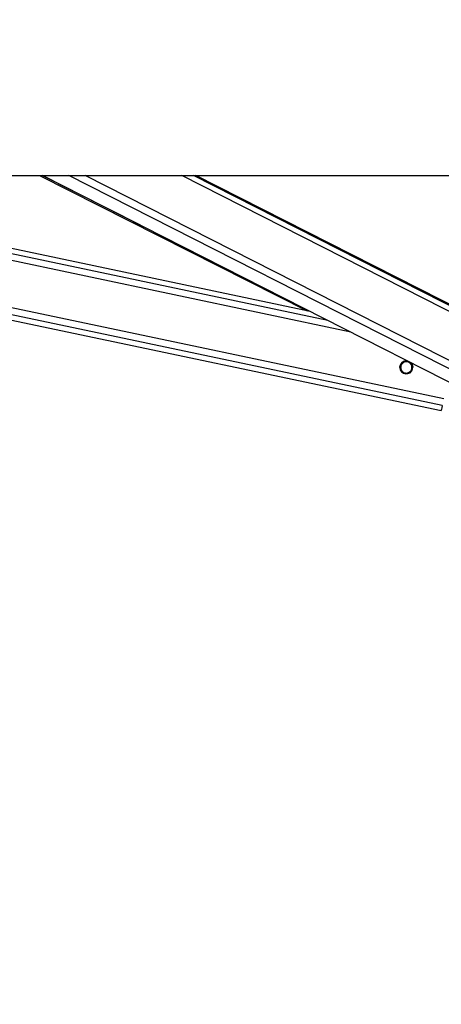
# Model space of a CAD drawing. Header units: millimetres. Extents: x 20 to 22981, y 40 to 19992.
# Tile 4 of 158: x 3584 to 3897, y 5997 to 6728. Entities that reach past the tile are written whole.
import ezdxf

# ---------------------------------------------------------------- set-up
doc = ezdxf.new("R2010")
doc.units = ezdxf.units.MM
doc.header["$LTSCALE"] = 2
doc.layers.add('COMPONENT_GEOMETRY', color=7, linetype='Continuous')
doc.styles.add('SLDTEXTSTYLE0', font='TXT', dxfattribs={"width": 0.75})
doc.dimstyles.new('SLDDIMSTYLE0', dxfattribs={"dimtxt": 100, "dimasz": 6.604, "dimexe": 0, "dimexo": 0.0625, "dimgap": 25, "dimtad": 0, "dimtih": 1, "dimtoh": 1, "dimdec": 0, "dimrnd": 1e-09, "dimzin": 12, "dimdsep": 46, "dimtxsty": 'SLDTEXTSTYLE0', "dimsah": 1, "dimcen": 0.09, "dimadec": 0, "dimazin": 3, "dimtfac": 1, "dimtdec": 0, "dimtofl": 0, "dimtmove": 0, "dimatfit": 3, "dimfxl": 1, "dimfrac": 2, "dimtolj": 1, "dimtzin": 12, "dimarcsym": 0})

# ---------------------------------------------------------------- blocks, each defined once
blk = doc.blocks.new('_D_4')
at = {"layer": 'COMPONENT_GEOMETRY', "color": 7}
for p, q in [((6638.52, 7959.49), (995.17, 7959.49)), ((1001.52, 7959.49), (1001.52, 5203.33)), ((801.45, 5183.02), (770.98, 5183.02)), ((770.98, 5183.02), (770.98, 5024.27)), ((1201.59, 5183.02), (1232.06, 5183.02)), ((1232.06, 5183.02), (1232.06, 5024.27)), ((770.98, 5024.27), (801.45, 5024.27)), ((1232.06, 5024.27), (1201.59, 5024.27)), ((1001.52, 2118.49), (1001.52, 4874.65)), ((6578.75, 2118.49), (995.17, 2118.49))]:
    blk.add_line(p, q, dxfattribs=at)
for points in [[(1001.52, 7959.49), (1000.51, 7952.89), (1002.54, 7952.89)], [(1001.52, 2118.49), (1002.54, 2125.1), (1000.51, 2125.1)]]:
    blk.add_solid(points, dxfattribs=at)
at = {"layer": 'COMPONENT_GEOMETRY', "color": 7, "char_height": 100, "attachment_point": 1, "style": 'SLDTEXTSTYLE0'}
for s, insert in [('9\'6.98"', (801.45, 5153.18)), ('2921mm', (728.74, 5003.56))]:
    blk.add_mtext(s, dxfattribs=dict(at, insert=insert))

msp = doc.modelspace()

# ---------------------------------------------------------------- linework, layer by layer
at = {"color": 7, "linetype": 'Continuous', "lineweight": 25}
for p, q in [((1512.02, 6612.47), (4051.92, 6612.47)), ((3067.97, 6612.47), (3897.2, 6437.9)), ((3799.74, 6511.56), (3320.4, 6612.47)), ((3598.82, 6612.47), (3797.54, 6512.02)), ((3601.16, 6612.47), (3935.31, 6442.67)), ((3957.05, 6489.45), (3714.96, 6612.47))]:
    msp.add_line(p, q, dxfattribs=at)
at = {"color": 8, "linetype": 'Continuous', "lineweight": 25}
for p, q in [((3898, 6441.74), (3086.99, 6612.47)), ((3899.02, 6446.56), (3110.91, 6612.47)), ((3829.97, 6496.2), (3277.66, 6612.47)), ((3813.07, 6504.78), (3301.54, 6612.47)), ((3673.8, 6575.56), (3600.77, 6612.47)), ((3949.68, 6445.26), (3620.64, 6612.47)), ((3952.68, 6449.9), (3632.75, 6612.47)), ((3960.89, 6482.22), (3704.58, 6612.47)), ((3960.25, 6486.86), (3713.06, 6612.47)), ((3869.11, 6473.57), (3868.34, 6473.73)), ((3867.84, 6467.5), (3867.02, 6467.67)), ((3874.18, 6466.16), (3873.37, 6466.33)), ((3875.45, 6472.24), (3874.65, 6472.41))]:
    msp.add_line(p, q, dxfattribs=at)
at = {"color": 7, "linetype": 'Continuous', "lineweight": 25, "flags": 128}
msp.add_lwpolyline([(3898, 6441.74), (3897.66, 6440.09), (3897.41, 6438.89), (3897.25, 6438.15), (3897.2, 6437.9), (3897.25, 6438.14), (3897.31, 6438.41)], dxfattribs=at)
at = {"color": 7, "linetype": 'Continuous', "lineweight": 25}
msp.add_arc((3871.24, 6469.96), 4.8, 75.04959, 51.07504, dxfattribs=at)
for points, knots in [([(3868.07, 6473.56), (3868.42, 6473.82), (3869.11, 6474.34), (3870.49, 6474.75), (3871.79, 6474.81), (3872.53, 6474.53), (3872.82, 6474.42)], [0, 0, 0, 0, 0.272268, 0.544122, 0.824135, 1, 1, 1, 1]), ([(3874.65, 6472.41), (3874.4, 6472.71), (3873.89, 6473.3), (3872.77, 6473.93), (3871.52, 6474.21), (3870.21, 6474.1), (3869.48, 6473.75), (3869.11, 6473.57)], [0, 0, 0, 0, 0.1964524, 0.3926501, 0.5933582, 0.7988178, 1, 1, 1, 1]), ([(3874.65, 6472.38), (3874.4, 6472.68), (3873.89, 6473.27), (3872.77, 6473.9), (3871.52, 6474.18), (3870.21, 6474.07), (3869.48, 6473.72), (3869.11, 6473.54)], [0, 0, 0, 0, 0.196452, 0.39265, 0.593358, 0.798818, 1, 1, 1, 1]), ([(3873.92, 6473.86), (3874.18, 6473.69), (3874.85, 6473.26), (3875.33, 6472.51), (3875.56, 6472.05), (3875.6, 6471.97)], [0, 0, 0, 0, 0.340609, 0.896709, 1, 1, 1, 1]), ([(3866.49, 6469.95), (3866.48, 6470.17), (3866.45, 6470.79), (3866.77, 6471.81), (3867.34, 6472.83), (3867.83, 6473.31), (3868.07, 6473.56)], [0, 0, 0, 0, 0.154196, 0.450824, 0.727824, 1, 1, 1, 1]), ([(3869.11, 6473.57), (3868.74, 6473.31), (3868.06, 6472.82), (3867.36, 6471.7), (3867.02, 6470.51), (3867.04, 6469.32), (3867.33, 6468.3), (3867.68, 6467.75), (3867.84, 6467.5)], [0, 0, 0, 0, 0.204636, 0.3763353, 0.5488341, 0.7033628, 0.8642848, 1, 1, 1, 1]), ([(3869.11, 6473.54), (3868.74, 6473.28), (3868.06, 6472.79), (3867.37, 6471.67), (3867.04, 6470.68), (3867.07, 6470.1), (3867.08, 6469.93)], [0, 0, 0, 0, 0.33046, 0.607732, 0.886295, 1, 1, 1, 1]), ([(3867.84, 6467.5), (3868.09, 6467.2), (3868.59, 6466.6), (3869.71, 6465.97), (3870.97, 6465.7), (3872.28, 6465.8), (3873.01, 6466.16), (3873.37, 6466.33)], [0, 0, 0, 0, 0.1964524, 0.3926501, 0.5933582, 0.7988178, 1, 1, 1, 1]), ([(3873.37, 6466.33), (3873.74, 6466.6), (3874.42, 6467.08), (3875.13, 6468.2), (3875.47, 6469.39), (3875.44, 6470.58), (3875.16, 6471.6), (3874.81, 6472.15), (3874.65, 6472.41)], [0, 0, 0, 0, 0.204636, 0.376335, 0.548834, 0.703363, 0.864285, 1, 1, 1, 1]), ([(3875.41, 6469.92), (3875.41, 6470.12), (3875.43, 6470.72), (3875.15, 6471.57), (3874.81, 6472.12), (3874.65, 6472.38)], [0, 0, 0, 0, 0.220923, 0.643562, 1, 1, 1, 1]), ([(3875.6, 6471.97), (3875.68, 6471.78), (3875.84, 6471.39), (3875.99, 6470.73), (3876.06, 6470.24), (3876.04, 6469.98), (3876.04, 6469.95)], [0, 0, 0, 0, 0.317052, 0.641344, 0.95892, 1, 1, 1, 1])]:
    msp.add_open_spline(points, degree=3, knots=knots, dxfattribs=at)

# ---------------------------------------------------------------- dimensions: what is measured, and where the dimension line sits
at = {"layer": 'COMPONENT_GEOMETRY', "color": 7}
dim = msp.add_linear_dim(base=(1001.52, 7959.49), p1=(6581.29, 2118.49), p2=(6641.06, 7959.49), angle=90, dimstyle='SLDDIMSTYLE0', dxfattribs=at)
dim.commit()
dim.dimension.update_dxf_attribs({"geometry": '_D_4', "text_midpoint": (1001.52, 5038.99), "dimtype": 160})

doc.saveas('drawing.dxf')
